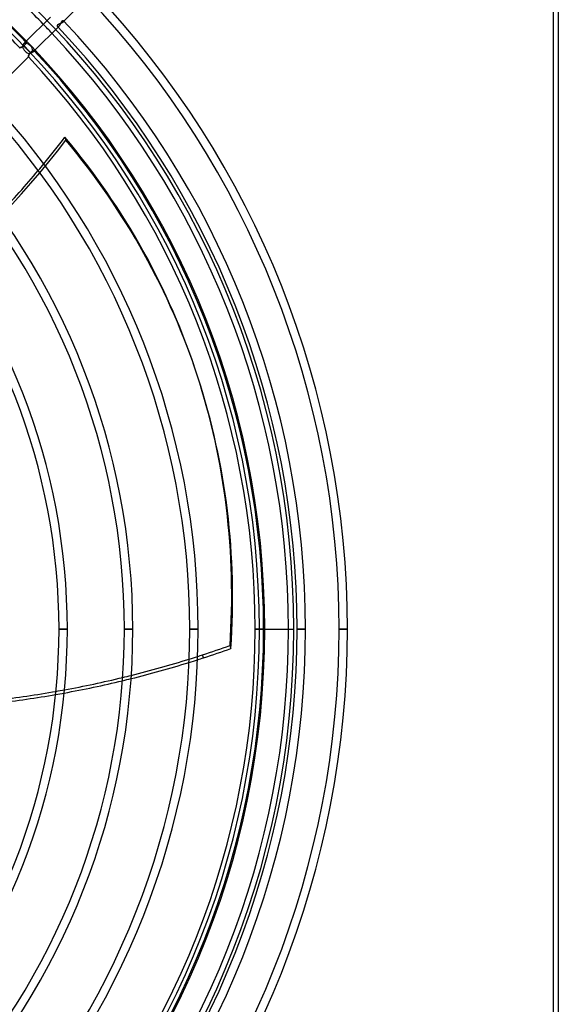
# Model space of a CAD drawing. Header units: millimetres. Extents: x -215 to 215, y -215 to 215.
# Tile 56 of 57: x 113 to 215, y -71 to 115. Entities that reach past the tile are written whole.
import ezdxf

# ---------------------------------------------------------------- set-up
doc = ezdxf.new("R2010")
doc.units = ezdxf.units.MM
doc.layers.add('MAIN-1', color=7, linetype='Continuous')
doc.layers.add('MAIN-2', color=7, linetype='Continuous')

msp = doc.modelspace()

# ---------------------------------------------------------------- linework, layer by layer
at = {"layer": 'MAIN-1'}
for p, q in [((215, 195), (215, -195)), ((121.56, 114.83), (126.25, 119.53)), ((118.98, 115.62), (114.31, 110.94)), ((115.95, 109.22), (120.65, 113.92)), ((120.65, 113.92), (120.68, 113.95)), ((120.68, 113.95), (120.7, 113.99)), ((120.7, 113.99), (120.73, 114.02)), ((120.73, 114.02), (120.76, 114.06)), ((120.76, 114.06), (120.79, 114.1)), ((120.79, 114.1), (120.81, 114.14)), ((120.81, 114.14), (120.84, 114.19)), ((120.84, 114.19), (120.87, 114.23)), ((120.87, 114.23), (120.89, 114.28)), ((120.89, 114.28), (120.92, 114.33)), ((120.92, 114.33), (120.94, 114.37)), ((120.94, 114.37), (120.96, 114.42)), ((120.96, 114.42), (120.98, 114.47)), ((120.98, 114.47), (121.01, 114.51)), ((121.01, 114.51), (121.03, 114.56)), ((121.03, 114.56), (121.05, 114.6)), ((121.05, 114.6), (121.07, 114.65)), ((121.07, 114.65), (121.1, 114.69)), ((121.1, 114.69), (121.12, 114.73)), ((121.12, 114.73), (121.14, 114.77)), ((121.14, 114.77), (121.17, 114.8)), ((121.17, 114.8), (121.19, 114.84)), ((121.19, 114.84), (121.21, 114.86)), ((121.21, 114.86), (121.24, 114.89)), ((121.24, 114.89), (121.26, 114.91)), ((121.26, 114.91), (121.29, 114.93)), ((121.29, 114.93), (121.31, 114.94)), ((121.31, 114.94), (121.34, 114.95)), ((121.34, 114.95), (121.36, 114.96)), ((121.36, 114.96), (121.38, 114.96)), ((121.38, 114.96), (121.4, 114.96)), ((121.4, 114.96), (121.42, 114.95)), ((121.42, 114.95), (121.44, 114.95)), ((121.44, 114.95), (121.45, 114.94)), ((121.45, 114.94), (121.47, 114.93)), ((113.19, 109.82), (113.18, 109.82)), ((113.2, 109.83), (113.19, 109.82)), ((113.19, 109.82), (113.19, 109.82)), ((113.19, 109.82), (113.19, 109.82)), ((113.21, 109.83), (113.2, 109.83)), ((113.22, 109.83), (113.21, 109.83)), ((113.24, 109.83), (113.22, 109.83)), ((113.25, 109.84), (113.24, 109.83)), ((113.27, 109.84), (113.25, 109.84)), ((113.29, 109.84), (113.27, 109.84)), ((113.31, 109.85), (113.29, 109.84)), ((113.33, 109.85), (113.31, 109.85)), ((113.35, 109.86), (113.33, 109.85)), ((113.37, 109.87), (113.35, 109.86)), ((113.4, 109.87), (113.37, 109.87)), ((113.43, 109.88), (113.4, 109.87)), ((113.45, 109.89), (113.43, 109.88)), ((113.48, 109.9), (113.45, 109.89)), ((113.51, 109.91), (113.48, 109.9)), ((113.54, 109.92), (113.51, 109.91)), ((113.57, 109.93), (113.54, 109.92)), ((113.6, 109.94), (113.57, 109.93)), ((113.63, 109.95), (113.6, 109.94)), ((113.66, 109.96), (113.63, 109.95)), ((113.69, 109.98), (113.66, 109.96)), ((113.72, 109.99), (113.69, 109.98)), ((113.75, 110.01), (113.72, 109.99)), ((113.78, 110.03), (113.75, 110.01)), ((115.23, 108.93), (113.76, 110.4)), ((113.81, 110.05), (113.78, 110.03)), ((113.84, 110.06), (113.81, 110.05)), ((113.86, 110.09), (113.84, 110.06)), ((113.89, 110.11), (113.86, 110.09)), ((113.92, 110.13), (113.89, 110.11)), ((113.95, 110.16), (113.92, 110.13)), ((113.97, 110.18), (113.95, 110.16)), ((113.99, 110.21), (113.97, 110.18)), ((113.97, 110.18), (114.6, 109.55)), ((114.02, 110.23), (113.99, 110.21)), ((114.04, 110.26), (114.02, 110.23)), ((114.07, 110.28), (114.04, 110.26)), ((114.09, 110.31), (114.07, 110.28)), ((114.11, 110.33), (114.09, 110.31)), ((114.14, 110.36), (114.11, 110.33)), ((114.16, 110.38), (114.14, 110.36)), ((114.18, 110.4), (114.16, 110.38)), ((114.2, 110.42), (114.18, 110.4)), ((114.22, 110.44), (114.2, 110.42)), ((114.24, 110.47), (114.22, 110.44)), ((114.26, 110.49), (114.24, 110.47)), ((114.28, 110.51), (114.26, 110.49)), ((114.3, 110.53), (114.28, 110.51)), ((114.32, 110.55), (114.3, 110.53)), ((114.34, 110.57), (114.32, 110.55)), ((114.35, 110.58), (114.34, 110.57)), ((114.37, 110.6), (114.35, 110.58)), ((114.39, 110.62), (114.37, 110.6)), ((114.4, 110.64), (114.39, 110.62)), ((114.41, 110.65), (114.4, 110.64)), ((114.41, 110.84), (114.42, 110.83)), ((114.42, 110.67), (114.41, 110.65)), ((114.42, 110.83), (114.42, 110.82)), ((114.42, 110.82), (114.43, 110.8)), ((114.43, 110.69), (114.42, 110.67)), ((114.43, 110.8), (114.44, 110.79)), ((114.44, 110.73), (114.43, 110.71)), ((114.43, 110.71), (114.43, 110.69)), ((114.44, 110.79), (114.44, 110.77)), ((114.44, 110.77), (114.44, 110.76)), ((114.44, 110.76), (114.44, 110.74)), ((114.44, 110.74), (114.44, 110.73)), ((107.2, 100.48), (114.83, 108.1)), ((114.83, 108.13), (114.84, 108.14)), ((114.83, 108.12), (114.83, 108.13)), ((114.83, 108.11), (114.83, 108.12)), ((114.83, 108.1), (114.83, 108.11)), ((114.83, 108.1), (114.83, 108.1)), ((114.84, 108.17), (114.85, 108.19)), ((114.84, 108.15), (114.84, 108.17)), ((114.84, 108.14), (114.84, 108.15)), ((114.85, 108.22), (114.86, 108.24)), ((114.85, 108.19), (114.85, 108.22)), ((114.86, 108.24), (114.87, 108.27)), ((114.87, 108.29), (114.88, 108.32)), ((114.87, 108.27), (114.87, 108.29)), ((114.88, 108.32), (114.89, 108.36)), ((114.89, 108.36), (114.9, 108.39)), ((114.9, 108.39), (114.91, 108.42)), ((114.91, 108.42), (114.92, 108.45)), ((114.92, 108.45), (114.94, 108.49)), ((114.94, 108.49), (114.95, 108.52)), ((114.95, 108.52), (114.97, 108.56)), ((114.97, 108.56), (114.98, 108.59)), ((114.98, 108.59), (115, 108.63)), ((115, 108.63), (115.02, 108.66)), ((115.02, 108.66), (115.04, 108.7)), ((115.04, 108.7), (115.06, 108.74)), ((115.06, 108.74), (115.08, 108.77)), ((115.08, 108.77), (115.11, 108.8)), ((115.11, 108.8), (115.14, 108.84)), ((115.14, 108.84), (115.16, 108.87)), ((115.16, 108.87), (115.19, 108.9)), ((115.19, 108.9), (115.23, 108.93)), ((115.23, 108.93), (115.25, 108.95)), ((115.25, 108.95), (115.28, 108.97)), ((115.28, 108.97), (115.3, 108.99)), ((115.3, 108.99), (115.33, 109.02)), ((115.33, 109.02), (115.35, 109.04)), ((115.35, 109.04), (115.38, 109.06)), ((115.38, 109.06), (115.4, 109.08)), ((115.4, 109.08), (115.42, 109.1)), ((115.42, 109.1), (115.45, 109.12)), ((115.45, 109.12), (115.47, 109.14)), ((115.47, 109.14), (115.49, 109.16)), ((115.49, 109.16), (115.51, 109.18)), ((115.51, 109.18), (115.54, 109.2)), ((115.54, 109.2), (115.56, 109.21)), ((115.56, 109.21), (115.58, 109.23)), ((115.58, 109.23), (115.59, 109.25)), ((115.59, 109.25), (115.61, 109.26)), ((115.61, 109.26), (115.63, 109.28)), ((115.63, 109.28), (115.64, 109.29)), ((115.64, 109.29), (115.66, 109.3)), ((115.66, 109.3), (115.68, 109.32)), ((115.68, 109.32), (115.7, 109.33)), ((115.7, 109.33), (115.71, 109.34)), ((115.71, 109.34), (115.73, 109.34)), ((115.73, 109.34), (115.75, 109.35)), ((115.75, 109.35), (115.76, 109.35)), ((115.76, 109.35), (115.78, 109.35)), ((115.78, 109.35), (115.79, 109.35)), ((115.79, 109.35), (115.81, 109.35)), ((115.81, 109.35), (115.82, 109.34)), ((115.82, 109.34), (115.83, 109.34)), ((115.83, 109.34), (115.84, 109.33)), ((115.84, 109.33), (115.85, 109.33)), ((115.85, 109.33), (115.86, 109.32)), ((146.91, 47.43), (146.73, 47.99)), ((122.2, 0), (120.62, 0)), ((134.57, 0), (132.98, 0)), ((146.93, 0), (145.34, 0)), ((159.29, 0), (157.71, 0)), ((159.29, 0), (164, 0)), ((167.22, 0), (165.63, 0)), ((175.14, 0), (173.56, 0)), ((152.93, -3.08), (153.11, -3.64)), ((147.93, -5.4), (147.75, -4.84))]:
    msp.add_line(p, q, dxfattribs=at)
for radius, start, end in [(173.56, 0, 43.43), (175.14, 0, 43.5274), (164, 44.1694, 45.8307), (159.29, 44.0916, 45.9084), (165.63, 0, 43.3549), (167.22, 0, 43.4152), (157.71, 44.1362, 45.8638), (164, 0, 43.3385), (157.71, 0, 43.2722), (159.29, 0, 43.3359), (146.93, 0, 43.1454), (145.34, 0, 43.1252), (134.57, 0, 42.975), (132.98, 0, 42.9509), (120.62, 0, 42.7407), (122.2, 0, 42.77), (120.62, 317.2593, 0), (122.2, 317.23, 0), (132.98, 317.0491, 0), (134.57, 317.025, 0), (145.34, 316.8748, 0), (146.93, 316.8546, 0), (157.71, 316.7278, 0), (159.29, 316.6641, 0), (164, 316.6615, 0), (165.63, 316.6451, 0), (167.22, 316.5848, 0), (173.56, 316.57, 0), (175.14, 316.4726, 0)]:
    msp.add_arc((0, 0), radius, start, end, dxfattribs=at)
for centre, major_axis, ratio, start_param, end_param in [((114.6, 109.55), (-0.841, 0.841), 0.743084, -2.465123, -0.710997), ((-11.72, 155.9), (-156.77, -50.94), 0.809017, 2.238849, 2.280953), ((-45.31, -14.41), (-192.05, -62.4), 0.809017, -3.141593, -2.827433), ((-11.72, 155.9), (-156.77, -50.94), 0.809017, 2.157083, 2.228238), ((-45.31, -14.41), (-192.05, -62.4), 0.809017, 2.827433, 3.141593), ((-45.13, -14.97), (192.05, 62.4), 0.809017, -0.314159, 0), ((106.54, 121.99), (-156.77, -50.94), 0.809017, 1.570796, 1.604014), ((106.72, 121.43), (156.77, 50.94), 0.809017, -1.570796, -1.537579), ((106.72, 121.43), (156.77, 50.94), 0.809017, -1.577896, -1.570796), ((106.54, 121.99), (-156.77, -50.94), 0.809017, 1.565001, 1.570796), ((106.72, 121.43), (156.77, 50.94), 0.809017, -1.657231, -1.588115), ((106.54, 121.99), (-156.77, -50.94), 0.809017, 1.485757, 1.554794), ((106.54, 121.99), (-156.77, -50.94), 0.809017, 1.407205, 1.475653), ((106.72, 121.43), (156.77, 50.94), 0.809017, -1.735874, -1.667347), ((106.72, 121.43), (156.77, 50.94), 0.809017, -1.814075, -1.745919), ((106.54, 121.99), (-156.77, -50.94), 0.809017, 1.329093, 1.397171)]:
    msp.add_ellipse(centre, major_axis=major_axis, ratio=ratio, start_param=start_param, end_param=end_param, dxfattribs=at)
at = {"layer": 'MAIN-2'}
for p, q in [((214, 194), (214, -194)), ((120.28, 114), (120.27, 113.98)), ((120.27, 113.98), (120.27, 113.96)), ((120.27, 113.96), (120.27, 113.93)), ((120.27, 113.93), (120.27, 113.91)), ((120.27, 113.91), (120.28, 113.89)), ((120.29, 114.03), (120.28, 114)), ((120.28, 113.89), (120.28, 113.88)), ((120.28, 113.88), (120.29, 113.86)), ((120.3, 114.05), (120.29, 114.03)), ((120.29, 113.86), (120.31, 113.84)), ((120.32, 114.08), (120.3, 114.05)), ((120.31, 113.84), (120.32, 113.83)), ((120.34, 114.1), (120.32, 114.08)), ((120.32, 113.83), (120.33, 113.82)), ((120.33, 113.82), (120.34, 113.82)), ((120.36, 114.12), (120.34, 114.1)), ((120.34, 113.82), (120.36, 113.81)), ((120.39, 114.14), (120.36, 114.12)), ((120.36, 113.81), (120.37, 113.8)), ((120.37, 113.8), (120.39, 113.8)), ((120.42, 114.17), (120.39, 114.14)), ((120.39, 113.8), (120.41, 113.8)), ((120.41, 113.8), (120.42, 113.8)), ((120.46, 114.19), (120.42, 114.17)), ((120.42, 113.8), (120.44, 113.8)), ((120.44, 113.8), (120.46, 113.8)), ((120.49, 114.21), (120.46, 114.19)), ((120.46, 113.8), (120.48, 113.81)), ((120.48, 113.81), (120.5, 113.82)), ((120.53, 114.23), (120.49, 114.21)), ((120.5, 113.82), (120.52, 113.83)), ((120.52, 113.83), (120.54, 113.84)), ((120.57, 114.25), (120.53, 114.23)), ((120.54, 113.84), (120.56, 113.85)), ((120.56, 113.85), (120.58, 113.87)), ((120.62, 114.27), (120.57, 114.25)), ((120.58, 113.87), (120.6, 113.88)), ((120.6, 113.88), (120.63, 113.9)), ((120.66, 114.28), (120.62, 114.27)), ((120.63, 113.9), (120.65, 113.92)), ((120.71, 114.3), (120.66, 114.28)), ((120.75, 114.32), (120.71, 114.3)), ((120.8, 114.34), (120.75, 114.32)), ((120.84, 114.36), (120.8, 114.34)), ((120.89, 114.38), (120.84, 114.36)), ((120.94, 114.4), (120.89, 114.38)), ((120.98, 114.42), (120.94, 114.4)), ((121.03, 114.44), (120.98, 114.42)), ((121.07, 114.46), (121.03, 114.44)), ((121.12, 114.48), (121.07, 114.46)), ((121.16, 114.5), (121.12, 114.48)), ((121.2, 114.53), (121.16, 114.5)), ((121.24, 114.55), (121.2, 114.53)), ((121.27, 114.57), (121.24, 114.55)), ((121.31, 114.6), (121.27, 114.57)), ((121.34, 114.62), (121.31, 114.6)), ((121.37, 114.65), (121.34, 114.62)), ((121.4, 114.67), (121.37, 114.65)), ((121.4, 114.67), (121.56, 114.83)), ((121.42, 114.69), (121.4, 114.67)), ((121.43, 114.71), (121.42, 114.69)), ((121.45, 114.73), (121.43, 114.71)), ((121.46, 114.75), (121.45, 114.73)), ((121.47, 114.77), (121.46, 114.75)), ((121.47, 114.93), (121.47, 114.91)), ((121.47, 114.91), (121.48, 114.9)), ((121.48, 114.79), (121.47, 114.77)), ((121.48, 114.9), (121.49, 114.89)), ((121.49, 114.81), (121.48, 114.79)), ((121.49, 114.89), (121.49, 114.88)), ((121.49, 114.88), (121.49, 114.86)), ((121.49, 114.86), (121.49, 114.84)), ((121.49, 114.84), (121.49, 114.83)), ((121.49, 114.83), (121.49, 114.81)), ((113.18, 109.82), (113.19, 109.82)), ((113.19, 109.82), (113.2, 109.83)), ((113.19, 109.82), (113.19, 109.82)), ((113.2, 109.83), (113.22, 109.83)), ((113.22, 109.83), (113.23, 109.83)), ((113.23, 109.83), (113.25, 109.84)), ((113.25, 109.84), (113.28, 109.84)), ((113.28, 109.84), (113.3, 109.85)), ((113.3, 109.85), (113.33, 109.85)), ((113.33, 109.85), (113.36, 109.86)), ((113.36, 109.86), (113.4, 109.87)), ((113.4, 109.87), (113.43, 109.88)), ((113.43, 109.88), (113.47, 109.89)), ((113.47, 109.89), (113.51, 109.9)), ((113.51, 109.9), (113.54, 109.92)), ((113.54, 109.92), (113.58, 109.93)), ((113.58, 109.93), (113.62, 109.95)), ((113.62, 109.95), (113.66, 109.97)), ((113.66, 109.97), (113.71, 109.99)), ((113.71, 109.99), (113.72, 110.03)), ((113.72, 110.03), (113.74, 110.07)), ((113.74, 110.07), (113.76, 110.11)), ((113.76, 110.11), (113.78, 110.16)), ((113.78, 110.16), (113.8, 110.2)), ((113.8, 110.2), (113.82, 110.25)), ((113.82, 110.25), (113.84, 110.29)), ((113.84, 110.29), (113.86, 110.34)), ((113.86, 110.34), (113.88, 110.39)), ((113.88, 110.39), (113.9, 110.43)), ((113.9, 110.43), (113.93, 110.48)), ((113.93, 110.48), (113.95, 110.52)), ((113.95, 110.52), (113.97, 110.56)), ((113.97, 110.56), (114, 110.6)), ((114, 110.6), (114.02, 110.64)), ((114.02, 110.64), (114.05, 110.67)), ((114.05, 110.67), (114.07, 110.71)), ((114.07, 110.71), (114.1, 110.74)), ((114.1, 110.74), (114.13, 110.76)), ((114.31, 110.94), (114.13, 110.76)), ((114.13, 110.76), (114.15, 110.78)), ((114.15, 110.78), (114.16, 110.8)), ((114.16, 110.8), (114.18, 110.81)), ((114.18, 110.81), (114.2, 110.83)), ((114.2, 110.83), (114.22, 110.84)), ((114.22, 110.84), (114.23, 110.85)), ((114.23, 110.85), (114.25, 110.85)), ((114.25, 110.85), (114.27, 110.86)), ((114.27, 110.86), (114.28, 110.86)), ((114.28, 110.86), (114.3, 110.87)), ((114.3, 110.87), (114.31, 110.87)), ((114.31, 110.87), (114.33, 110.87)), ((114.33, 110.87), (114.34, 110.87)), ((114.34, 110.87), (114.35, 110.87)), ((114.35, 110.87), (114.37, 110.86)), ((114.37, 110.86), (114.38, 110.86)), ((114.38, 110.86), (114.39, 110.85)), ((114.39, 110.85), (114.4, 110.85)), ((114.4, 110.85), (114.41, 110.84)), ((114.84, 108.16), (114.83, 108.14)), ((114.83, 108.14), (114.83, 108.12)), ((114.83, 108.12), (114.83, 108.11)), ((114.83, 108.11), (114.83, 108.11)), ((114.83, 108.11), (114.83, 108.1)), ((114.85, 108.2), (114.84, 108.18)), ((114.84, 108.18), (114.84, 108.16)), ((114.86, 108.23), (114.85, 108.2)), ((114.87, 108.26), (114.86, 108.23)), ((114.89, 108.34), (114.87, 108.3)), ((114.87, 108.3), (114.87, 108.26)), ((114.9, 108.37), (114.89, 108.34)), ((114.91, 108.41), (114.9, 108.37)), ((114.92, 108.45), (114.91, 108.41)), ((114.94, 108.5), (114.92, 108.45)), ((114.96, 108.54), (114.94, 108.5)), ((114.98, 108.58), (114.96, 108.54)), ((115, 108.62), (114.98, 108.58)), ((115.02, 108.67), (115, 108.62)), ((115.06, 108.68), (115.02, 108.67)), ((115.11, 108.7), (115.06, 108.68)), ((115.15, 108.72), (115.11, 108.7)), ((115.2, 108.74), (115.15, 108.72)), ((115.24, 108.76), (115.2, 108.74)), ((115.29, 108.78), (115.24, 108.76)), ((115.34, 108.8), (115.29, 108.78)), ((115.38, 108.82), (115.34, 108.8)), ((115.43, 108.84), (115.38, 108.82)), ((115.47, 108.86), (115.43, 108.84)), ((115.51, 108.88), (115.47, 108.86)), ((115.56, 108.9), (115.51, 108.88)), ((115.6, 108.92), (115.56, 108.9)), ((115.63, 108.95), (115.6, 108.92)), ((115.67, 108.97), (115.63, 108.95)), ((115.7, 108.99), (115.67, 108.97)), ((115.74, 109.02), (115.7, 108.99)), ((115.76, 109.04), (115.74, 109.02)), ((115.79, 109.07), (115.76, 109.04)), ((115.79, 109.07), (115.95, 109.22)), ((115.81, 109.09), (115.79, 109.07)), ((115.83, 109.11), (115.81, 109.09)), ((115.84, 109.13), (115.83, 109.11)), ((115.86, 109.15), (115.84, 109.13)), ((115.86, 109.32), (115.87, 109.31)), ((115.87, 109.17), (115.86, 109.15)), ((115.87, 109.31), (115.88, 109.3)), ((115.88, 109.2), (115.87, 109.18)), ((115.87, 109.18), (115.87, 109.17)), ((115.88, 109.3), (115.88, 109.28)), ((115.88, 109.28), (115.88, 109.27)), ((115.88, 109.27), (115.89, 109.25)), ((115.89, 109.24), (115.88, 109.22)), ((115.88, 109.22), (115.88, 109.2)), ((115.89, 109.25), (115.89, 109.24)), ((121.73, 92.94), (121.91, 92.38)), ((120.62, 0), (122.2, 0)), ((132.98, 0), (134.57, 0)), ((145.34, 0), (146.93, 0)), ((157.71, 0), (159.29, 0)), ((159.29, 0), (158.5, 0)), ((159.5, 0), (165, 0)), ((165.63, 0), (167.22, 0)), ((175.14, 0), (173.56, 0)), ((175.14, 0), (173.56, 0)), ((173.56, 0), (175.14, 0)), ((173.56, 0), (175.14, 0)), ((173.56, 0), (175.14, 0))]:
    msp.add_line(p, q, dxfattribs=at)
for radius, start, end in [(165, 0, 180), (159.5, 0, 90), (158.5, 0, 90), (164, 43.3385, 44.1694), (165.63, 43.3549, 43.4187), (165, 180, 0), (159.5, 270, 0), (158.5, 270, 0)]:
    msp.add_arc((0, 0), radius, start, end, dxfattribs=at)
for centre, major_axis, ratio, start_param, end_param in [((114.6, 109.55), (-0.841, 0.841), 0.445174, 0.663249, 2.463477), ((-11.54, 155.35), (-156.77, -50.94), 0.809017, 1.73342, 2.280953), ((-45.13, -14.97), (192.05, 62.4), 0.809017, 0, 0.314159), ((-11.72, 155.9), (-156.77, -50.94), 0.809017, 2.228238, 2.238849), ((106.54, 121.99), (-156.77, -50.94), 0.809017, 1.554794, 1.565001), ((106.72, 121.43), (156.77, 50.94), 0.809017, -1.588115, -1.577896), ((106.54, 121.99), (-156.77, -50.94), 0.809017, 1.475653, 1.485757), ((106.72, 121.43), (156.77, 50.94), 0.809017, -1.667347, -1.657231), ((106.72, 121.43), (156.77, 50.94), 0.809017, -1.745919, -1.735874), ((106.54, 121.99), (-156.77, -50.94), 0.809017, 1.397171, 1.407205), ((144.18, 58.98), (-96.89, 133.36), 0.809017, 1.73342, 2.280953)]:
    msp.add_ellipse(centre, major_axis=major_axis, ratio=ratio, start_param=start_param, end_param=end_param, dxfattribs=at)

doc.saveas('drawing.dxf')
